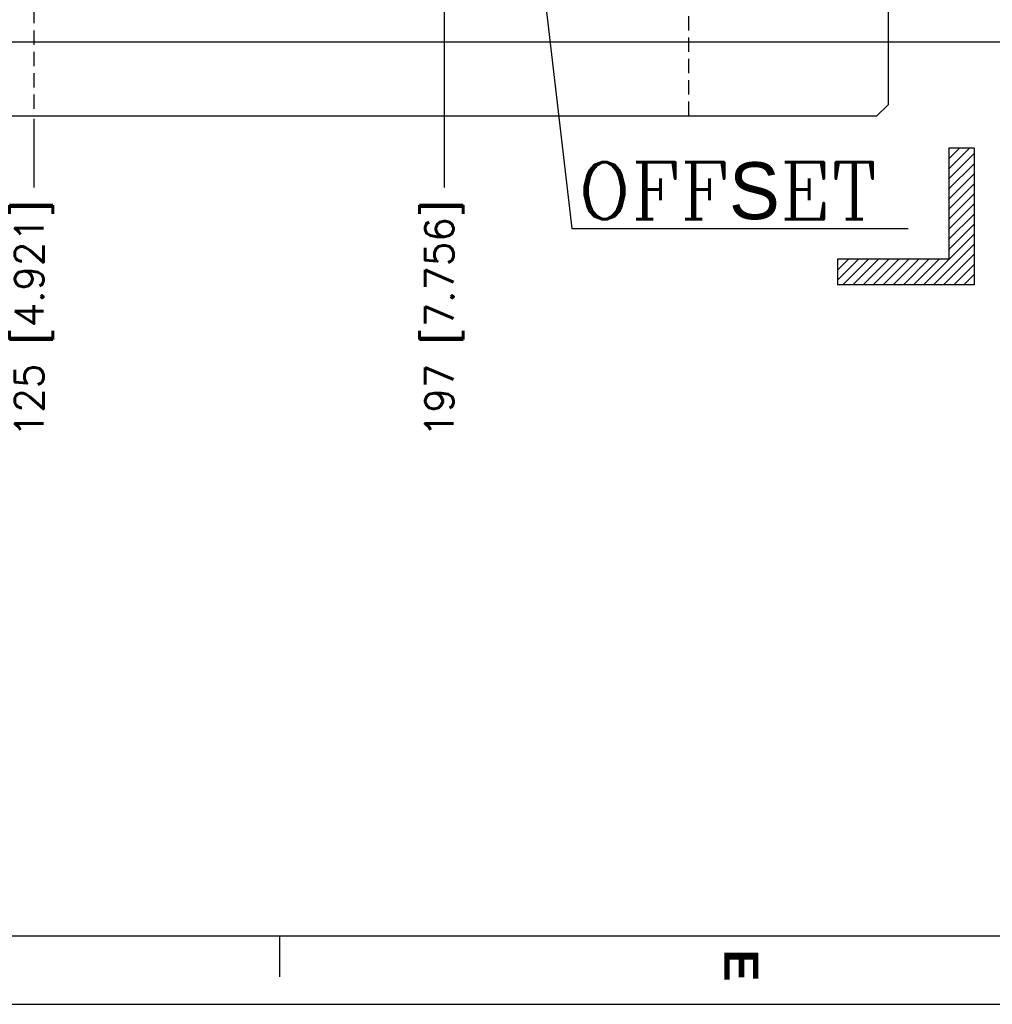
# Model space of a CAD drawing. Extents: x 2651 to 11825, y -3833 to 1075.
# Tile 226 of 256: x 4294 to 4465, y -293 to -120. Entities that reach past the tile are written whole.
import ezdxf

# ---------------------------------------------------------------- set-up
doc = ezdxf.new("R2010")
doc.units = 0
doc.header["$LTSCALE"] = 10
doc.linetypes.add('HIDDEN', pattern=[0.375, 0.25, -0.125])
doc.layers.get('0').update_dxf_attribs({"linetype": 'CONTINUOUS'})
doc.layers.get('Defpoints').update_dxf_attribs({"linetype": 'CONTINUOUS'})
for name, color, linetype in [('BOX', 4, 'CONTINUOUS'), ('DIM', 3, 'CONTINUOUS'), ('HIDDEN', 6, 'HIDDEN'), ('PART', 7, 'CONTINUOUS'), ('PT', 10, 'CONTINUOUS'), ('TEXT', 4, 'CONTINUOUS')]:
    doc.layers.add(name, color=color, linetype=linetype)
doc.styles.add('romanc', font='romanc.shx')
doc.styles.get("Standard").update_dxf_attribs({"font": 'romans.shx'})
doc.dimstyles.new('INCH-MM-5', dxfattribs={"dimtxt": 5, "dimasz": 4, "dimexe": 1.5, "dimexo": 1, "dimgap": 1.5, "dimtad": 0, "dimrnd": 1.38778e-17, "dimzin": 9, "dimdsep": 46, "dimtxsty": 'Standard', "dimblk": 'CLOSED', "dimcen": 0, "dimclrd": 3, "dimclre": 3, "dimclrt": 3, "dimazin": 2, "dimtfac": 0.75, "dimtofl": 0, "dimtmove": 0, "dimatfit": 3, "dimfxl": 0, "dimtolj": 1, "dimarcsym": 0})
doc.dimstyles.new('MM& INCH5', dxfattribs={"dimtxt": 5, "dimasz": 2.5, "dimexe": 1, "dimexo": 0.5, "dimtad": 0, "dimrnd": 1.38778e-17, "dimzin": 9, "dimdsep": 46, "dimtxsty": 'Standard', "dimblk": 'CLOSED', "dimcen": 0, "dimclrd": 3, "dimclre": 3, "dimclrt": 3, "dimazin": 2, "dimtfac": 0.75, "dimtofl": 0, "dimtmove": 0, "dimatfit": 3, "dimfxl": 0, "dimtolj": 1, "dimarcsym": 0})

# ---------------------------------------------------------------- blocks, each defined once
blk = doc.blocks.new('FDSFG')
at = {"color": 4}
blk.add_line((2490.35, 124.01), (2490.35, 130.01), dxfattribs=at)
at = {"layer": 'BOX', "color": 3}
for points in [[(1944.35, 1260.01), (1944.35, 120.01), (2764.35, 120.01), (2764.35, 1260.01)], [(1954.35, 1250.01), (1954.35, 130.01), (2754.35, 130.01), (2754.35, 1250.01)]]:
    blk.add_lwpolyline(points, close=True, dxfattribs=at)
at = {"color": 4, "insert": (2560.35, 128.01), "char_height": 5, "attachment_point": 1, "rotation": 270}
blk.add_mtext_dynamic_manual_height_columns('{\\fArial|b1|i0|c0|p34;\\C6;E}', width=6, gutter_width=12.5, heights=[0], dxfattribs=at)
blk = doc.blocks.new('_Closed')
at = {"color": 0, "linetype": 'ByBlock', "lineweight": -2}
for p, q in [((-1, 0.167), (0, 0)), ((-1, 0.167), (-1, -0.167)), ((0, 0), (-1, -0.167)), ((0, 0), (-1, 0))]:
    blk.add_line(p, q, dxfattribs=at)
blk = doc.blocks.new('*X39')
at = {"color": 0}
for p, q in [((574.303, -337.864), (576.138, -336.029)), ((574.303, -336.981), (575.255, -336.029)), ((574.303, -336.097), (574.371, -336.029)), ((574.303, -338.748), (576.553, -336.498)), ((574.303, -339.632), (576.553, -337.382)), ((574.303, -340.516), (576.553, -338.266)), ((574.303, -341.4), (576.553, -339.15)), ((574.303, -342.284), (576.553, -340.034)), ((574.303, -343.168), (576.553, -340.918)), ((574.303, -344.052), (576.553, -341.802)), ((574.303, -344.936), (576.553, -342.686)), ((572.093, -348.029), (576.553, -343.569)), ((572.977, -348.029), (576.553, -344.453)), ((573.861, -348.029), (576.553, -345.337)), ((564.553, -347.614), (566.388, -345.779)), ((564.553, -346.731), (565.505, -345.779)), ((564.553, -345.847), (564.621, -345.779)), ((565.022, -348.029), (567.272, -345.779)), ((565.906, -348.029), (568.156, -345.779)), ((566.79, -348.029), (569.04, -345.779)), ((567.674, -348.029), (569.924, -345.779)), ((568.558, -348.029), (570.808, -345.779)), ((569.442, -348.029), (571.692, -345.779)), ((570.326, -348.029), (572.576, -345.779)), ((571.209, -348.029), (573.459, -345.779)), ((574.745, -348.029), (576.553, -346.221)), ((575.629, -348.029), (576.553, -347.105)), ((576.513, -348.029), (576.553, -347.989))]:
    blk.add_line(p, q, dxfattribs=at)
blk = doc.blocks.new('W4')
at = {"layer": 'PT'}
for p, q in [((-2.051, 12.099), (0.199, 12.099)), ((-2.051, 2.349), (-2.051, 12.099)), ((0.199, 0.099), (0.199, 12.099)), ((-11.801, 2.349), (-2.051, 2.349)), ((-11.801, 0.099), (-11.801, 2.349)), ((-11.801, 0.099), (0.199, 0.099))]:
    blk.add_line(p, q, dxfattribs=at)
at = {"layer": 'DIM'}
blk.add_blockref('*X39', (-576.355, 348.129), dxfattribs=at)
blk = doc.blocks.new('*D189')
at = {"layer": 'Defpoints', "color": 0}
for p in [(4171.68, 387.64), (4285.88, -124.36), (4473.32, -124.36)]:
    blk.add_point(p, dxfattribs=at)
at = {"layer": 'DIM', "color": 3, "lineweight": -2}
blk.add_line((4286.38, -124.36), (4473.32, -124.36), dxfattribs=at)
at = {"layer": 'DIM', "color": 3, "insert": (4499.07, -124.36), "char_height": 5, "attachment_point": 5}
blk.add_mtext('\\A1;512 [20.157]', dxfattribs=at)
blk = doc.blocks.new('*D201')
at = {"layer": 'Defpoints', "color": 0}
for p in [(4171.68, 387.64), (4296.68, -137.36), (4296.68, -149.95)]:
    blk.add_point(p, dxfattribs=at)
at = {"layer": 'DIM', "color": 3, "lineweight": -2}
blk.add_line((4296.68, -137.86), (4296.68, -149.95), dxfattribs=at)
at = {"layer": 'DIM', "color": 3, "insert": (4296.68, -172.96), "char_height": 5, "attachment_point": 5, "rotation": 90}
blk.add_mtext('\\A1;125 [4.921]', dxfattribs=at)
blk = doc.blocks.new('*D203')
at = {"layer": 'Defpoints', "color": 0}
for p in [(4171.68, 387.64), (4368.68, -115.54), (4368.68, -149.95)]:
    blk.add_point(p, dxfattribs=at)
at = {"layer": 'DIM', "color": 3, "lineweight": -2}
blk.add_line((4368.68, -116.04), (4368.68, -149.95), dxfattribs=at)
at = {"layer": 'DIM', "color": 3, "insert": (4368.68, -172.96), "char_height": 5, "attachment_point": 5, "rotation": 90}
blk.add_mtext('\\A1;197 [7.756]', dxfattribs=at)

msp = doc.modelspace()

# ---------------------------------------------------------------- linework, layer by layer
for p, q in [((4446.684, -135.358), (4446.684, 910.642)), ((4444.684, -137.358), (4446.684, -135.358)), ((3898.684, -137.358), (4444.684, -137.358))]:
    msp.add_line(p, q)
at = {"layer": 'HIDDEN'}
for p, q in [((4296.684, 912.642), (4296.684, -137.358)), ((4411.684, -137.358), (4411.684, 912.642))]:
    msp.add_line(p, q, dxfattribs=at)

# ---------------------------------------------------------------- block references
at = {"layer": 'DIM', "xscale": -2, "yscale": 2, "zscale": 2, "rotation": 90}
msp.add_blockref('W4', (4461.97, -166.65), dxfattribs=at)
at = {"layer": 'PART', "xscale": 1.2, "yscale": 1.2, "zscale": 1.2}
msp.add_blockref('FDSFG', (1351.462, -437.37), dxfattribs=at)

# ---------------------------------------------------------------- texts
at = {"layer": 'TEXT', "insert": (4392.137, -145.502), "char_height": 10, "attachment_point": 1, "style": 'romanc'}
msp.add_mtext('OFF{\\f????|b0|i0|c0|p54;S}ET', dxfattribs=at)

# ---------------------------------------------------------------- dimensions: what is measured, and where the dimension line sits
at = {"layer": 'DIM'}
for feature_location, offset, dtype, picture, middle in [((4285.884, -124.358), (187.437, 0), 0, '*D189', (4499.065, -124.358)), ((4296.684, -137.358), (0, -12.595), 1, '*D201', (4296.684, -172.959)), ((4368.684, -115.538), (0, -34.415), 1, '*D203', (4368.684, -172.959))]:
    dim = msp.add_ordinate_dim(feature_location=feature_location, offset=offset, dtype=dtype, origin=(4171.684, 387.642), dimstyle='MM& INCH5', dxfattribs=at)
    dim.commit()
    dim.dimension.update_dxf_attribs({"geometry": picture, "text_midpoint": middle})

# ---------------------------------------------------------------- leaders
msp.add_leader([(4384.29, -98.741), (4391.088, -157.158), (4450.14, -157.158)], dimstyle='INCH-MM-5', override={"dimgap": 1.5, "dimtad": 0}, dxfattribs=at)

doc.saveas('drawing.dxf')
